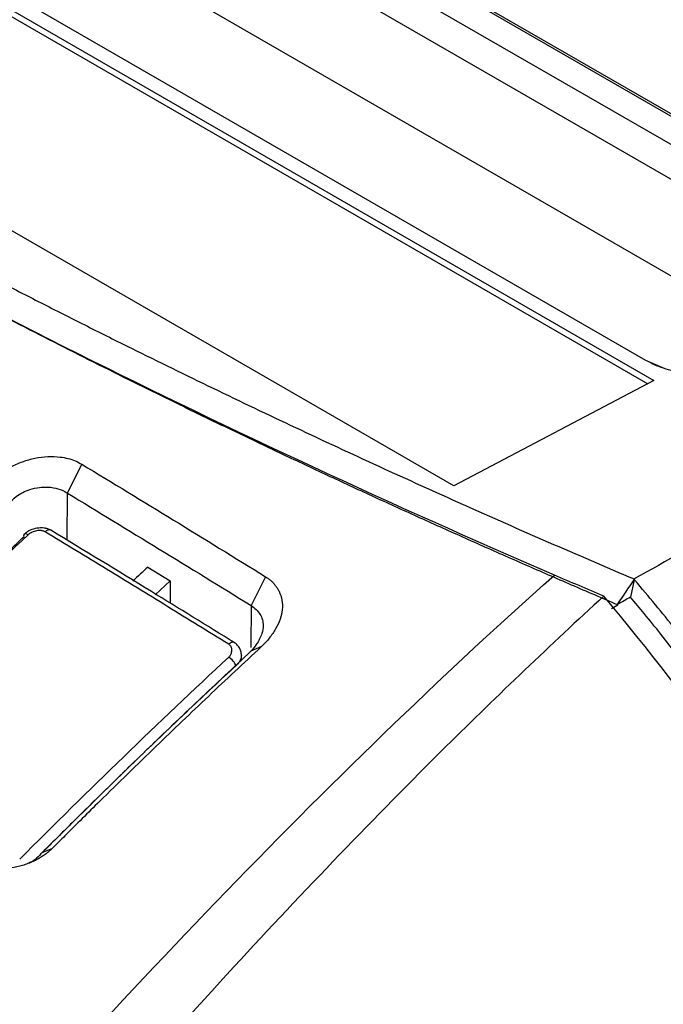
# Model space of a CAD drawing. Extents: x 86 to 639, y 68 to 658.
# Tile 21 of 66: x 572 to 588, y 199 to 224. Entities that reach past the tile are written whole.
import ezdxf

# ---------------------------------------------------------------- set-up
doc = ezdxf.new("R2010")
doc.units = 0
doc.layers.get('0').update_dxf_attribs({"linetype": 'CONTINUOUS'})

msp = doc.modelspace()

# ---------------------------------------------------------------- linework, layer by layer
at = {"color": 7, "linetype": 'CONTINUOUS'}
for p, q in [((593.045, 218.282), (558.27, 238.357)), ((558.685, 238.176), (593.46, 218.101)), ((557.581, 238.055), (592.434, 217.935)), ((592.019, 217.311), (557.166, 237.432)), ((551.458, 235.497), (587.521, 214.679)), ((551.458, 235.334), (587.373, 214.601)), ((587.331, 215.178), (552.354, 235.37)), ((590.928, 215.552), (557.162, 235.045)), ((582.576, 212.073), (546.513, 232.892)), ((587.746, 214.998), (587.331, 215.178)), ((587.521, 214.679), (582.576, 212.073)), ((573.021, 211.894), (573.377, 212.609)), ((575.008, 210.062), (575.564, 209.721)), ((575.564, 209.721), (575.188, 209.375)), ((575.564, 209.721), (575.564, 209.169)), ((577.921, 209.824), (577.561, 209.112)), ((587.039, 209.751), (586.95, 209.317)), ((587.056, 209.737), (587.037, 209.768)), ((587.039, 209.751), (587.056, 209.737)), ((586.635, 209.126), (586.627, 209.14)), ((586.476, 209.037), (586.635, 209.126)), ((577.324, 207.752), (577.323, 207.919)), ((577.818, 208.093), (577.56, 207.98)), ((572.637, 203.092), (572.399, 202.998))]:
    msp.add_line(p, q, dxfattribs=at)
at = {"color": 8, "linetype": 'CONTINUOUS'}
for p, q in [((573.012, 210.728), (573.021, 211.894)), ((577.561, 209.112), (577.553, 208.072)), ((574.326, 204.905), (572.393, 202.994))]:
    msp.add_line(p, q, dxfattribs=at)
at = {"color": 7, "linetype": 'CONTINUOUS'}
for points, knots in [([(623.741, 232.014), (623.528, 231.844), (623.109, 231.51), (622.48, 231.021), (621.865, 230.551), (621.266, 230.1), (620.682, 229.669), (620.115, 229.255), (619.565, 228.861), (619.033, 228.484), (618.521, 228.125), (618.027, 227.783), (617.553, 227.459), (617.1, 227.152), (616.668, 226.862), (616.256, 226.588), (615.867, 226.33), (613.923, 225.055), (610.788, 223.101), (605.719, 220.124), (601.174, 217.575), (597.127, 215.348), (594.295, 213.794), (591.865, 212.458), (589.442, 211.118), (587.839, 210.218), (587.037, 209.768)], [0, 0, 0, 0, 0.020557, 0.040442, 0.059653, 0.078191, 0.096055, 0.113244, 0.129758, 0.145598, 0.160763, 0.175255, 0.189072, 0.202216, 0.214687, 0.226484, 0.237608, 0.248059, 0.392357, 0.497348, 0.654875, 0.748636, 0.811479, 0.874323, 0.937163, 1, 1, 1, 1]), ([(563.019, 221.679), (563.358, 221.484), (564.035, 221.094), (565.061, 220.515), (566.093, 219.939), (567.132, 219.367), (568.178, 218.8), (569.231, 218.236), (570.291, 217.677), (571.358, 217.121), (572.432, 216.57), (573.513, 216.022), (574.905, 215.327), (576.617, 214.489), (578.657, 213.515), (580.719, 212.556), (582.803, 211.611), (584.907, 210.68), (586.327, 210.072), (587.037, 209.768)], [0, 0, 0, 0, 0.045402, 0.090792, 0.136175, 0.181551, 0.226923, 0.272294, 0.317665, 0.36304, 0.408421, 0.45381, 0.499209, 0.582692, 0.666148, 0.749592, 0.833039, 0.916504, 1, 1, 1, 1]), ([(586.635, 209.126), (586.254, 209.29), (585.491, 209.617), (584.354, 210.113), (583.222, 210.613), (582.098, 211.118), (580.979, 211.626), (579.867, 212.139), (578.761, 212.656), (577.661, 213.177), (576.567, 213.703), (575.48, 214.232), (574.103, 214.913), (572.443, 215.748), (570.512, 216.745), (568.603, 217.755), (566.718, 218.778), (564.854, 219.814), (563.631, 220.515), (563.019, 220.865)], [0, 0, 0, 0, 0.045598, 0.091185, 0.136763, 0.182335, 0.227904, 0.273471, 0.319039, 0.364611, 0.410187, 0.455772, 0.501367, 0.584489, 0.667585, 0.750671, 0.833759, 0.916864, 1, 1, 1, 1]), ([(590.285, 215.134), (590.253, 215.116), (590.189, 215.082), (590.084, 215.036), (589.956, 214.985), (589.802, 214.935), (589.557, 214.872), (589.23, 214.819), (588.819, 214.801), (588.475, 214.825), (588.207, 214.867), (587.991, 214.914), (587.764, 214.98), (587.533, 215.069), (587.399, 215.142), (587.331, 215.178)], [0, 0, 0, 0, 0.0417067, 0.083345, 0.1250795, 0.1876683, 0.2501381, 0.3750477, 0.4999406, 0.6248296, 0.6872447, 0.7498729, 0.8330154, 0.9158862, 1, 1, 1, 1]), ([(571.112, 212.191), (571.136, 212.213), (571.185, 212.257), (571.264, 212.319), (571.363, 212.391), (571.48, 212.466), (571.664, 212.57), (571.907, 212.678), (572.218, 212.766), (572.534, 212.807), (572.81, 212.797), (573.037, 212.755), (573.219, 212.696), (573.324, 212.638), (573.377, 212.609)], [0, 0, 0, 0, 0.040435, 0.082224, 0.125509, 0.189063, 0.250866, 0.377709, 0.500607, 0.626195, 0.749953, 0.833853, 0.916556, 1, 1, 1, 1]), ([(573.377, 212.609), (574.133, 212.149), (575.648, 211.227), (577.163, 210.292), (577.921, 209.824)], [0, 0, 0, 0, 0.4993483, 1, 1, 1, 1]), ([(571.574, 211.647), (571.627, 211.705), (571.732, 211.804), (571.911, 211.914), (572.107, 211.996), (572.316, 212.041), (572.514, 212.048), (572.704, 212.026), (572.873, 211.975), (572.979, 211.92), (573.021, 211.894)], [2, 2, 2, 2, 2.434045, 2.790269, 3.147553, 3.619827, 4.015028, 4.341003, 4.834137, 5.19132, 5.19132, 5.19132, 5.19132]), ([(573.021, 211.894), (573.777, 211.434), (575.291, 210.512), (576.804, 209.58), (577.561, 209.112)], [2, 2, 2, 2, 5.986822, 9.976832, 9.976832, 9.976832, 9.976832]), ([(571.949, 210.82), (571.94, 210.851), (571.943, 210.879), (571.983, 210.898), (572.019, 210.887), (572.053, 210.867)], [0, 0, 0, 0, 0.5, 0.5, 1, 1, 1, 1]), ([(572.609, 210.974), (572.584, 210.987), (572.534, 211.012), (572.418, 211.036), (572.267, 211.032), (572.122, 210.99), (572.019, 210.936), (571.976, 210.901), (571.955, 210.883)], [0, 0, 0, 0, 0.136096, 0.268042, 0.512838, 0.750938, 0.873118, 1, 1, 1, 1]), ([(572.467, 210.934), (572.458, 210.939), (572.439, 210.949), (572.406, 210.96), (572.365, 210.967), (572.315, 210.969), (572.257, 210.962), (572.2, 210.949), (572.146, 210.928), (572.095, 210.902), (572.067, 210.878), (572.053, 210.867)], [0, 0, 0, 0, 0.081902, 0.164627, 0.250136, 0.372925, 0.500072, 0.626044, 0.750611, 0.877846, 1, 1, 1, 1]), ([(577.008, 208.152), (576.506, 208.463), (575.498, 209.085), (573.985, 210.012), (572.974, 210.626), (572.467, 210.934)], [0, 0, 0, 0, 0.332196, 0.665532, 1, 1, 1, 1]), ([(577.15, 208.192), (576.465, 208.615), (574.952, 209.549), (573.438, 210.47), (572.609, 210.974)], [0, 0, 0, 0, 0.452481, 1, 1, 1, 1]), ([(569.647, 208.641), (569.902, 208.886), (570.413, 209.376), (571.18, 210.102), (571.693, 210.58), (571.949, 210.82)], [0, 0, 0, 0, 0.3339129, 0.6672387, 1, 1, 1, 1]), ([(568.642, 192.888), (571.279, 195.96), (573.962, 198.935), (579.434, 204.618), (582.222, 207.327), (585.065, 209.865)], [0, 0, 0, 0, 0.5, 0.5, 1, 1, 1, 1]), ([(577.921, 209.824), (577.945, 209.808), (577.994, 209.777), (578.059, 209.723), (578.118, 209.665), (578.17, 209.603), (578.216, 209.536), (578.279, 209.421), (578.336, 209.246), (578.342, 209.01), (578.287, 208.768), (578.196, 208.571), (578.098, 208.417), (578.014, 208.304), (577.922, 208.194), (577.852, 208.126), (577.818, 208.093)], [0, 0, 0, 0, 0.041624, 0.08295, 0.124233, 0.165724, 0.207676, 0.250329, 0.373689, 0.499431, 0.622198, 0.748998, 0.810544, 0.874408, 0.93956, 1, 1, 1, 1]), ([(592.382, 202.09), (592.325, 202.197), (592.212, 202.41), (592.032, 202.733), (591.847, 203.059), (591.654, 203.389), (591.455, 203.721), (591.121, 204.263), (590.633, 205.023), (589.969, 205.994), (589.272, 206.959), (588.634, 207.799), (588.061, 208.523), (587.567, 209.131), (587.226, 209.535), (587.056, 209.737)], [0, 0, 0, 0, 0.044966, 0.089898, 0.134817, 0.179745, 0.224704, 0.269714, 0.398134, 0.526278, 0.648213, 0.769655, 0.846733, 0.923475, 1, 1, 1, 1]), ([(586.285, 209.343), (584.975, 208.141), (583.677, 206.901), (580.62, 203.871), (575.854, 198.907), (566.551, 188.039), (559.31, 178.389), (553.888, 170.853), (552.862, 169.411), (551.839, 167.964)], [0.006079, 0.006079, 0.006079, 0.006079, 0.579526, 0.579526, 1.370109, 2.734139, 4.938381, 4.938381, 5.45612, 5.45612, 5.45612, 5.45612]), ([(591.854, 202.148), (591.8, 202.251), (591.674, 202.493), (591.446, 202.912), (591.145, 203.442), (590.76, 204.086), (590.28, 204.85), (589.722, 205.686), (589.093, 206.582), (588.567, 207.288), (588.094, 207.904), (587.722, 208.376), (587.316, 208.878), (587.062, 209.182), (586.95, 209.317)], [0, 0, 0, 0, 0.046975, 0.109217, 0.186723, 0.279477, 0.387445, 0.510566, 0.628172, 0.75517, 0.797926, 0.877497, 0.945614, 1, 1, 1, 1]), ([(577.561, 209.112), (577.608, 209.082), (577.693, 209.015), (577.788, 208.897), (577.847, 208.763), (577.869, 208.605), (577.843, 208.443), (577.777, 208.283), (577.688, 208.135), (577.608, 208.032), (577.56, 207.98)], [2, 2, 2, 2, 2.412139, 2.822278, 3.228731, 3.624094, 4.118102, 4.445502, 4.775761, 5.163906, 5.163906, 5.163906, 5.163906]), ([(577.008, 207.832), (577.016, 207.84), (577.033, 207.856), (577.052, 207.884), (577.077, 207.932), (577.09, 207.988), (577.085, 208.046), (577.07, 208.087), (577.046, 208.125), (577.021, 208.143), (577.008, 208.152)], [0, 0, 0, 0, 0.080416, 0.16348, 0.25078, 0.499601, 0.626998, 0.751104, 0.878883, 1, 1, 1, 1]), ([(577.323, 207.875), (577.321, 207.903), (577.318, 207.962), (577.287, 208.048), (577.234, 208.13), (577.178, 208.171), (577.15, 208.192)], [0, 0, 0, 0, 0.232954, 0.47862, 0.73447, 1, 1, 1, 1]), ([(577.56, 207.98), (577.128, 207.579), (576.265, 206.77), (575.192, 205.744), (574.337, 204.915), (573.804, 204.392), (573.378, 203.972), (573.112, 203.708), (572.9, 203.497), (572.74, 203.338), (572.574, 203.171), (572.46, 203.057), (572.399, 202.999)], [2, 2, 2, 2, 4.747068, 7.493276, 8.866402, 10.239706, 10.926462, 11.613308, 11.956769, 12.300258, 12.643776, 13.035835, 13.035835, 13.035835, 13.035835]), ([(577.818, 208.093), (577.598, 207.889), (577.16, 207.481), (576.506, 206.865), (575.858, 206.248), (574.961, 205.385), (573.994, 204.442), (573.137, 203.59), (572.744, 203.199), (572.636, 203.092)], [0, 0, 0, 0, 0.126268, 0.251696, 0.376284, 0.500031, 0.770949, 0.937608, 1, 1, 1, 1]), ([(577.186, 207.622), (577.176, 207.653), (577.151, 207.696), (577.083, 207.777), (577.041, 207.812), (577.008, 207.832)], [0, 0, 0, 0, 0.5, 0.5, 1, 1, 1, 1]), ([(577.186, 207.622), (576.993, 207.443), (576.609, 207.085), (576.032, 206.542), (575.456, 205.994), (575.073, 205.626), (574.881, 205.442)], [0, 0, 0, 0, 0.24929, 0.499045, 0.749278, 1, 1, 1, 1]), ([(572.636, 203.092), (572.61, 203.067), (572.557, 203.018), (572.469, 202.95), (572.377, 202.887), (572.279, 202.829), (572.126, 202.751), (571.91, 202.668), (571.631, 202.607), (571.352, 202.589), (571.087, 202.619), (570.839, 202.69), (570.698, 202.768), (570.626, 202.809)], [0, 0, 0, 0, 0.050066, 0.099837, 0.149647, 0.199831, 0.250714, 0.375685, 0.500435, 0.625008, 0.750042, 0.872107, 1, 1, 1, 1]), ([(572.399, 202.998), (572.307, 202.898), (572.202, 202.783), (572.055, 202.733), (572.038, 202.727)], [0, 0, 0, 0, 0.8805309, 1, 1, 1, 1])]:
    msp.add_open_spline(points, degree=3, knots=knots, dxfattribs=at)
for points in [[(585.065, 209.865), (576.98, 213.356), (569.344, 217.172), (562.245, 221.271)], [(572.053, 210.867), (570.314, 209.251), (568.591, 207.586), (566.884, 205.877)], [(575.008, 210.062), (574.883, 209.946), (574.758, 209.831), (574.633, 209.715)], [(586.285, 209.343), (585.877, 209.516), (585.47, 209.69), (585.065, 209.865)], [(586.627, 209.14), (586.764, 209.344), (586.901, 209.547), (587.039, 209.751)], [(591.635, 201.643), (590.372, 204.023), (588.53, 206.687), (586.285, 209.343)], [(586.95, 209.317), (586.842, 209.258), (586.735, 209.199), (586.628, 209.14)], [(571.839, 202.83), (573.545, 204.546), (575.268, 206.216), (577.008, 207.832)], [(574.326, 204.905), (574.51, 205.084), (574.696, 205.263), (574.881, 205.442)]]:
    msp.add_open_spline(points, degree=3, dxfattribs=at)
at = {"color": 8, "linetype": 'CONTINUOUS'}
for points, knots in [([(572.608, 210.973), (572.603, 210.976), (572.59, 210.984), (572.562, 210.985), (572.53, 210.976), (572.497, 210.959), (572.477, 210.942), (572.467, 210.934)], [0, 0, 0, 0, 0.15301, 0.380144, 0.600473, 0.808356, 1, 1, 1, 1]), ([(577.149, 208.191), (577.144, 208.195), (577.131, 208.203), (577.103, 208.203), (577.071, 208.195), (577.038, 208.177), (577.018, 208.16), (577.008, 208.152)], [0, 0, 0, 0, 0.156808, 0.382893, 0.602239, 0.809187, 1, 1, 1, 1]), ([(577.323, 207.872), (577.322, 207.854), (577.319, 207.818), (577.301, 207.765), (577.274, 207.713), (577.236, 207.664), (577.202, 207.636), (577.186, 207.622)], [0, 0, 0, 0, 0.201217, 0.402002, 0.60188, 0.800904, 1, 1, 1, 1])]:
    msp.add_open_spline(points, degree=3, knots=knots, dxfattribs=at)

doc.saveas('drawing.dxf')
